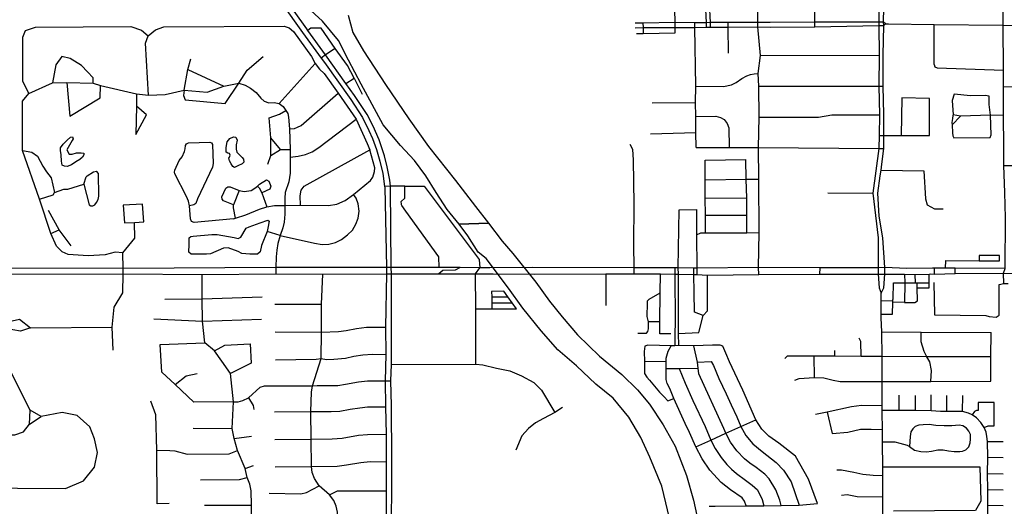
# Model space of a CAD drawing. Header units: millimetres. Extents: x 35 to 72953, y -43 to 70184.
# Tile 92 of 204: x 44770 to 47997, y 31512 to 33107. Entities that reach past the tile are written whole.
import ezdxf

# ---------------------------------------------------------------- set-up
doc = ezdxf.new("R2010")
doc.units = ezdxf.units.MM
doc.layers.add('roads_3', color=3, linetype='Continuous')
doc.layers.add('water', color=7, linetype='Continuous')

msp = doc.modelspace()

# ---------------------------------------------------------------- linework, layer by layer
at = {"layer": 'roads_3'}
for points in [[(47598.08, 33961.94), (47586.62, 33792.27), (47584.94, 33705.37), (47585.62, 33609.94), (47586.06, 33499.16), (47587.36, 33464.08), (47586.46, 33398.18), (47585.61, 33307.64), (47585.6, 33276.88), (47585.51, 33243.38), (47586.78, 33176.58), (47585.57, 33099.71), (47585.57, 33088.06), (47587.14, 32990.74), (47585.53, 32890.02), (47588.05, 32795.6), (47587.02, 32728.14), (47586.37, 32685.66), (47565.89, 32538.84), (47584.34, 32391.94), (47583.39, 32294.48), (47584.26, 32273.18), (47586.68, 32228), (47594.06, 32210.88)], [(46974.17, 33715.72), (46975.61, 33632.02), (46975.88, 33547.55), (46976.32, 33494.65), (46976.18, 33452.74), (46979.89, 33403.53), (46983.88, 33363.25), (47007.39, 33247.62), (47016.46, 33163.45), (47019.5, 33097.34), (47019.63, 33082.92)], [(47034.13, 33083.05), (47034.01, 33097.99), (47030.93, 33161.42), (47021.78, 33249.65), (46998.51, 33363.03), (46994.35, 33404.78), (46990.69, 33453.33), (46990.45, 33494.62), (46990.39, 33547.55), (46990.12, 33632.11), (46989.72, 33715.69)], [(46918.74, 33081.83), (46918.9, 33098.59), (46915.79, 33183.46), (46913.48, 33214.65), (46901.55, 33271.11), (46884.92, 33361.16), (46877.63, 33447.72), (46877.11, 33494), (46876.58, 33531.64)], [(47995.65, 32242.75), (47994.7, 32276.33), (48000.44, 32291.64), (48001.56, 32457.42), (47999.54, 32541.12), (47996.21, 32629.32), (47995.54, 32692.17), (47994.72, 32793.81), (47994.95, 32888.38), (47994.76, 32941.82), (47993.6, 33089.26), (47992.6, 33253.67), (47991.3, 33343.44), (47991.81, 33498.62)], [(47189.68, 33098.5), (47186.88, 33279.99), (47187.44, 33364.45), (47185.69, 33455.19)], [(45561.02, 33257.12), (45696.73, 33065.2), (45757.73, 32981.46), (45768.23, 32967.07), (45854.99, 32845.36), (45893.63, 32786.65), (45913.95, 32744.49), (45925.66, 32717.53), (45939.14, 32681.88), (45950.15, 32643.74), (45959.61, 32602.7), (45965.75, 32560.74), (45966.1, 32558.39), (45971.57, 32294.98), (45971.6, 32274.47), (45969.11, 32099.4), (45969.61, 32009.51), (45967.98, 31923.59), (45969.23, 31838.53), (45970.82, 31749), (45970.8, 31658.38), (45970.61, 31562.71), (45970.46, 31475.23)], [(45988.47, 31475.31), (45989.45, 31565.08), (45988.98, 31664.43), (45988.76, 31842.64), (45986.38, 31923.89), (45988.44, 31977.43), (45988.84, 32014.7), (45988.18, 32096.99), (45988.38, 32274.56), (45987.48, 32295), (45985.14, 32558.23), (45984.77, 32561.45), (45982.45, 32581.86), (45974.01, 32625.15), (45965.6, 32661.24), (45947.54, 32713.14), (45927.95, 32758.79), (45908.27, 32796.71), (45867.34, 32858.92), (45838.9, 32898.65), (45772.3, 32991.71), (45714.51, 33072.47), (45711.1, 33077.23), (45575.05, 33267.84)], [(47376.14, 33098.86), (47374.79, 33186.92), (47373.92, 33278.31)], [(47594.06, 32210.88), (47602.38, 32228.2), (47605.32, 32273.19), (47605.22, 32294.82), (47598.98, 32392.75), (47587.4, 32463.7), (47582.93, 32538.77), (47590.17, 32595.57), (47593.6, 32614.04), (47595.62, 32634.08), (47601.91, 32685.58), (47602.04, 32727.65), (47602.23, 32796.12), (47600.17, 32890.05), (47600.29, 32991.17), (47601.97, 33087.87), (47601.27, 33099.3), (47602.27, 33145.78)], [(45191.01, 33055.02), (45214.44, 33074.37), (45241.92, 33084.07), (45636.41, 33086), (45652.93, 33081.25), (45667.62, 33068.86), (45725.76, 32987.31), (45738.56, 32964.06), (45752.21, 32945.64), (45767.33, 32930.84), (45813.16, 32866.82), (45873.05, 32781.6), (45908.93, 32701.99), (45917.49, 32680.66)], [(47091.78, 33097.71), (47034.01, 33097.99), (47019.5, 33097.34), (46982.64, 33096.86), (46918.9, 33098.59), (46812.52, 33096.3), (46787.08, 33096.1)], [(46812.52, 33096.3), (46812.95, 33081.37), (46813.49, 33062.65)], [(46987.7, 32688.48), (46986.44, 32737.41), (46986.28, 32790.26), (46985.31, 32835.9), (46986.22, 32889.5), (46982.77, 33081.92), (46982.64, 33096.86)], [(47189.68, 33098.5), (47091.78, 33097.71)], [(47091.81, 33082.77), (47091.78, 33097.71)], [(47376.14, 33098.86), (47229.82, 33098.26), (47189.68, 33098.5)], [(47189.69, 33083.56), (47189.68, 33098.5)], [(47601.27, 33099.3), (47585.57, 33099.71), (47376.14, 33098.86)], [(47376.2, 33083.93), (47376.14, 33098.86)], [(47376.2, 33083.93), (47585.57, 33088.06), (47601.97, 33087.87)], [(47601.97, 33087.87), (47607.62, 33093.9), (47601.27, 33099.3)], [(47607.62, 33093.9), (47617.93, 33094.25), (47767.83, 33091.48), (47993.6, 33089.26), (48394.56, 33086.58), (48444.04, 33086.36), (48606, 33083.15), (48677.02, 33083.32), (48844.49, 33077.86), (48889.97, 33077.65), (49184.78, 33076.37), (49199.17, 33076.38)], [(47767.2, 32960.35), (47767.83, 33091.48)], [(45107.7, 32343), (45082.34, 32345.47), (45049.21, 32336.53), (44994.21, 32333.27), (44927.9, 32337.21), (44909.28, 32346.04), (44890.39, 32364.72), (44872.01, 32406.34), (44834.18, 32519.11), (44779.11, 32678.82), (44778.42, 32840.77), (44799.41, 32864.94), (44779.95, 32905.95), (44779.76, 33049.99), (44788.77, 33072.1), (44821.75, 33083.04)], [(44821.75, 33083.04), (45133.56, 33084.71), (45169.16, 33072.69), (45191.01, 33055.02)], [(45191.47, 32860.27), (45181.91, 33030), (45191.01, 33055.02)], [(45865.73, 32915.23), (45844.05, 32956.83), (45804.19, 33012.92), (45757.34, 33079.54), (45723.98, 33079.37), (45714.51, 33072.47)], [(46787.19, 33081.17), (46812.95, 33081.37), (46918.74, 33081.83), (46982.77, 33081.92), (47019.63, 33082.92), (47034.13, 33083.05), (47091.81, 33082.77)], [(46791.33, 33062.06), (46813.49, 33062.65), (46918.25, 33064.63), (46918.74, 33081.83)], [(47091.81, 33082.77), (47189.69, 33083.56)], [(47093.39, 32998.01), (47091.81, 33082.77)], [(47189.69, 33083.56), (47229.8, 33083.31), (47376.2, 33083.93)], [(47191.82, 32687.92), (47193.28, 32788.01), (47192.86, 32889.09), (47190.99, 32930.86), (47198.01, 32989.64), (47189.69, 33083.56)], [(45804.19, 33012.92), (45772.3, 32991.71), (45757.73, 32981.46)], [(47198.01, 32989.64), (47587.14, 32990.74)], [(45010.11, 32899.46), (45010.89, 32917.16), (44991.46, 32936.46), (44972.03, 32957.35), (44934.8, 32979.83), (44907.3, 32987.03), (44887.93, 32959.65), (44877.5, 32900.88)], [(45308.52, 32876.54), (45306.93, 32858.53), (45312.08, 32844.76), (45443.33, 32832.4), (45487.99, 32899.33), (45515.16, 32941.89), (45567.91, 32986.35)], [(45308.52, 32876.54), (45320.54, 32944.16), (45330.2, 32979.57)], [(45619.97, 32832.16), (45738.56, 32964.06)], [(47767.2, 32960.35), (47769.58, 32953.24), (47777.42, 32949.39), (47994.76, 32941.82)], [(45320.54, 32944.16), (45438.68, 32889.6)], [(46986.22, 32889.5), (47076.97, 32888.65), (47103.07, 32893.66), (47118.77, 32901.79), (47136.76, 32914.29), (47152.99, 32923.48), (47165.7, 32928.16), (47176.91, 32930.06), (47190.99, 32930.86)], [(44799.41, 32864.94), (44877.5, 32900.88), (44923.59, 32901.76), (45010.11, 32899.46), (45034.38, 32892.25), (45152.47, 32864.25), (45191.47, 32860.27), (45246.23, 32861.76), (45308.52, 32876.54), (45383.72, 32870.21), (45438.68, 32889.6), (45487.99, 32899.33), (45508.57, 32892.72), (45526.21, 32882.62), (45545.13, 32868.26), (45560.11, 32850.73), (45571.11, 32840.48), (45586.73, 32834.91), (45604.02, 32835.46), (45619.97, 32832.16)], [(44923.59, 32901.76), (44933.44, 32791.52), (45033.62, 32851.21), (45034.38, 32892.25)], [(45838.9, 32898.65), (45865.73, 32915.23)], [(45865.73, 32915.23), (45892.21, 32863.22)], [(45152.47, 32864.25), (45152.52, 32824.02)], [(45653.92, 32749.72), (45670.16, 32751.05), (45680.27, 32754.61), (45692.59, 32760.88), (45813.16, 32866.82)], [(47192.86, 32889.09), (47585.53, 32890.02), (47600.17, 32890.05)], [(47833.34, 32862.78), (47826.79, 32842.7), (47829.32, 32795.97), (47828.48, 32793.03), (47827.24, 32783.88), (47825.66, 32770.38), (47826.01, 32763.25), (47827.32, 32736.63), (47828.76, 32726.5), (47831.62, 32720.05)], [(47947.48, 32856.55), (47934.16, 32859.4), (47886.74, 32857.89), (47833.34, 32862.78)], [(47994.95, 32888.38), (48072.36, 32887.14), (48154.78, 32886.49), (48335.03, 32887.71)], [(45619.97, 32832.16), (45633.28, 32822.86), (45642.48, 32809.24), (45648.27, 32799.95), (45650.93, 32787.55), (45653.92, 32749.72), (45655.7, 32682.42), (45656.38, 32656.87), (45655.92, 32604.57), (45651.39, 32575.81), (45639.76, 32541.42), (45638.46, 32522.21), (45638.6, 32498.14), (45638.62, 32470.42), (45637.03, 32443.94), (45632.55, 32424.71), (45623.82, 32400.37), (45615.99, 32373.9), (45612.08, 32352.01), (45609.94, 32330.03), (45609.37, 32295.13), (45609.68, 32274.44)], [(46842.56, 32835.11), (46985.31, 32835.9)], [(47752.46, 32849.01), (47661.31, 32850.87), (47659.75, 32727.84)], [(47751.65, 32728.14), (47752.46, 32849.01)], [(47951.41, 32721.35), (47954.81, 32730.27), (47952.02, 32794.95), (47947.78, 32829.57), (47947.48, 32856.55)], [(45185.73, 32795.1), (45152.52, 32824.02), (45150.23, 32731.47), (45185.73, 32795.1)], [(45582.97, 32633.9), (45592.64, 32662.08), (45592.55, 32720.02), (45587.61, 32786), (45620.79, 32797.75), (45642.48, 32809.24)], [(47193.28, 32788.01), (47388.21, 32788.26), (47431.81, 32795.21), (47588.05, 32795.6)], [(47853.48, 32790.76), (47829.32, 32795.97)], [(45656.38, 32656.87), (45682.43, 32659.53), (45706.56, 32665.5), (45728.03, 32674.02), (45750.28, 32688.07), (45873.05, 32781.6)], [(46986.28, 32790.26), (47051.98, 32790.64), (47067.13, 32786.8), (47079.49, 32779.94), (47088.79, 32767.56), (47093.89, 32752.89), (47095.4, 32688.91)], [(47826.01, 32763.25), (47853.48, 32790.76)], [(47994.72, 32793.81), (47952.02, 32794.95), (47853.48, 32790.76)], [(46837.87, 32733.56), (46986.44, 32737.41)], [(45326.43, 32497.37), (45322.94, 32512.01), (45316.62, 32528), (45278.01, 32601.97), (45276.54, 32607.87), (45277.92, 32614.17), (45291.83, 32645.5), (45301.96, 32658.32), (45309.7, 32674.86), (45311.57, 32684.19), (45313.37, 32695.47), (45316.73, 32700.92), (45322.56, 32703.89), (45392.8, 32705.95), (45397.98, 32703.78)], [(45397.98, 32703.78), (45401.74, 32698.09), (45403.98, 32636.41), (45401.62, 32624.17), (45352.77, 32520.24), (45346.59, 32505), (45340.35, 32500.1), (45326.43, 32497.37)], [(45624.15, 32681.45), (45592.55, 32720.02)], [(46783.88, 32273.99), (46783.84, 32294.3), (46782.69, 32369.42), (46783.77, 32502.17), (46781.47, 32648.57), (46779.87, 32682.08), (46770.52, 32698.57)], [(47587.02, 32728.14), (47602.04, 32727.65), (47659.75, 32727.84)], [(47659.75, 32727.84), (47751.65, 32728.14)], [(47831.62, 32720.05), (47951.41, 32721.35)], [(44779.11, 32678.82), (44809.32, 32672.93), (44828.15, 32659.62), (44845.15, 32627.11), (44857.17, 32609.05), (44872.54, 32589.3), (44883.71, 32540.77)], [(45470.03, 32455.1), (45476.78, 32456.66), (45510.58, 32467.61), (45555.78, 32486.49), (45580.05, 32494.48), (45604.59, 32498.05), (45638.6, 32498.14), (45690.05, 32499.31), (45781.5, 32498.54), (45808.76, 32502.43), (45836.6, 32514.91), (45864.02, 32534.37), (45919.21, 32580.46), (45927.56, 32590.9), (45932.64, 32610.18), (45933.41, 32622.35), (45917.49, 32680.66)], [(45592.64, 32662.08), (45624.15, 32681.45), (45655.7, 32682.42)], [(45690.05, 32499.31), (45689.4, 32529.61), (45692.78, 32548.53), (45702.51, 32561.96), (45917.49, 32680.66)], [(46987.7, 32688.48), (47095.4, 32688.91), (47191.82, 32687.92), (47586.37, 32685.66), (47601.91, 32685.58)], [(47192.8, 32271.9), (47191.73, 32295.05), (47194.09, 32409.43), (47193, 32584.85), (47191.82, 32687.92)], [(47016.45, 32647.24), (47149.5, 32648.86)], [(47017.27, 32408.7), (47018.18, 32466.92), (47017.09, 32523.26), (47017.08, 32583), (47016.45, 32647.24)], [(47152.89, 32408.97), (47153.03, 32467.16), (47152.94, 32522.86), (47150.65, 32584.5), (47149.5, 32648.86)], [(47996.21, 32629.32), (48045.81, 32628.98), (48184.7, 32627.3), (48233.76, 32628.21), (48263.97, 32635.25), (48305.89, 32636.31)], [(44834.18, 32519.11), (44879.03, 32533.63), (44883.71, 32540.77), (44914.72, 32552.12), (44926.91, 32551.5), (44979.27, 32568.05), (44987.86, 32591.76), (44990.75, 32595.67), (45011.98, 32608.63), (45021.09, 32610.72)], [(44979.27, 32568.05), (44997.25, 32500.78), (45002.23, 32497.57), (45008.79, 32496.77), (45016.17, 32500.6), (45021.13, 32508.34), (45026.39, 32518.42), (45029.08, 32528.9), (45027.58, 32602.92), (45021.09, 32610.72)], [(47593.6, 32614.04), (47733.92, 32611.48), (47738.71, 32520.18), (47744.8, 32500.11), (47768.54, 32487.93), (47797.3, 32487.14)], [(45476.78, 32456.66), (45469.92, 32490.37), (45470.46, 32500.99), (45438.16, 32514.14), (45433.41, 32519.23), (45431.69, 32526.24), (45445.4, 32555.17), (45452.09, 32559.68), (45459.18, 32559.54), (45488.48, 32547.82), (45505.42, 32543.96), (45527.85, 32547.54), (45539.84, 32555.03), (45548.81, 32562.24), (45555.61, 32568.02), (45578.77, 32582.3), (45586.8, 32578.55), (45593.05, 32562.09), (45589.39, 32551.46), (45563.18, 32540.14)], [(47017.08, 32583), (47150.65, 32584.5), (47193, 32584.85)], [(45488.48, 32547.82), (45470.46, 32500.99)], [(45548.81, 32562.24), (45554.43, 32556.73), (45563.18, 32540.14), (45580.05, 32494.48)], [(46144.91, 32294.73), (46144.1, 32330.33), (46035.95, 32480.28), (46022.27, 32498.37), (46020.78, 32500.41), (46021.02, 32502.9), (46020.51, 32511.71), (46032.12, 32522.05), (46032.32, 32555.05), (46032.31, 32561.53), (45984.77, 32561.45), (45965.75, 32560.74)], [(46032.31, 32561.53), (46095.45, 32561.54), (46275.72, 32320.97), (46277.58, 32294.51)], [(47419.38, 32539.53), (47565.89, 32538.84)], [(45623.82, 32400.37), (45735.86, 32375.37), (45760.71, 32370.85), (45783.32, 32371.61), (45804.75, 32376.69), (45824.85, 32386.73), (45843.87, 32401.97), (45860.56, 32417.99), (45871.46, 32437.2), (45879.43, 32456.72), (45882.33, 32479.92), (45879.13, 32503.98), (45872.2, 32522.48), (45864.02, 32534.37)], [(47017.09, 32523.26), (47152.94, 32522.86)], [(44938.27, 32365.61), (44898.85, 32418.64), (44863.57, 32482.22)], [(45112.85, 32440.99), (45146.35, 32442.36), (45176.9, 32444.6), (45172.16, 32503.01), (45108.37, 32499.3), (45112.85, 32440.99)], [(45332.24, 32445.99), (45329.34, 32455.12), (45326.43, 32497.37)], [(46928.5, 32293.46), (46931.17, 32483.84), (46987.77, 32485.54), (46988.6, 32402.64), (46989.69, 32292.63)], [(45108.93, 32274.36), (45108.88, 32292.31), (45107.7, 32343), (45146.45, 32391.28), (45146.35, 32442.36)], [(45325.59, 32370.46), (45325.49, 32392.58), (45330.31, 32396.48), (45337.8, 32398.11), (45399.38, 32403.74), (45416.55, 32403.3), (45472.13, 32393.8), (45485.74, 32390.29), (45494.2, 32394.61), (45512.16, 32423.57), (45521.99, 32428.87), (45558.11, 32442.02), (45582.75, 32450.24), (45586.88, 32446.97), (45582.55, 32424.21), (45580.87, 32413.4)], [(45470.03, 32455.1), (45341.83, 32442.81), (45332.24, 32445.99)], [(47018.18, 32466.92), (47153.03, 32467.16)], [(44872.01, 32406.34), (44898.85, 32418.64)], [(45580.87, 32413.4), (45562.34, 32367.51), (45558.33, 32346.59), (45548.63, 32338.51), (45523.56, 32338.48), (45498.26, 32341.29), (45485.55, 32347.28), (45453.41, 32359.1), (45437.77, 32358.27), (45395.57, 32340.31), (45381.97, 32338.54), (45331.25, 32338.76), (45324.49, 32345.23), (45325.59, 32370.46)], [(45623.82, 32400.37), (45580.87, 32413.4)], [(46988.6, 32402.64), (47002.45, 32408.31), (47017.27, 32408.7), (47152.89, 32408.97), (47194.09, 32409.43)], [(46310.89, 32294.45), (46277.58, 32294.51), (46213.51, 32294.61), (46144.91, 32294.73), (45987.48, 32295), (45971.57, 32294.98), (45609.37, 32295.13), (45108.88, 32292.31), (44742.62, 32292.6), (44594.88, 32292.84), (44510.71, 32294.72), (44458.04, 32298.35), (44394.18, 32317.01)], [(47804.98, 32292.5), (47805.46, 32317.96), (47915.39, 32317.36), (47981.87, 32317.01), (47981.32, 32334.88), (47915.36, 32334.77), (47915.39, 32317.36)], [(44395.43, 32294.7), (44454.14, 32280.39), (44516.34, 32274.45), (44595.34, 32272.81), (45108.93, 32274.36), (45368.03, 32271.76), (45609.68, 32274.44), (45762.96, 32273.35), (45971.6, 32274.47), (45988.38, 32274.56), (46143.93, 32274.51), (46264.14, 32274.47), (46322.01, 32274.17)], [(46213.51, 32294.61), (46197.06, 32285.89), (46156.62, 32285.46), (46143.93, 32274.51)], [(46264.75, 31977.71), (46264.38, 32159.5), (46264.14, 32274.47), (46277.58, 32294.51)], [(46450.91, 32294.61), (46310.89, 32294.45)], [(48000.44, 32291.64), (47836.33, 32292.37), (47804.98, 32292.5), (47768.41, 32292.65), (47761.71, 32292.62), (47678.38, 32292.16), (47605.22, 32294.82), (47583.39, 32294.48), (47393.2, 32293.86), (47191.73, 32295.05), (46989.69, 32292.63), (46979.83, 32293.1), (46928.5, 32293.46), (46917.33, 32293.66), (46783.84, 32294.3), (46450.91, 32294.61)], [(46917.33, 32293.66), (46917.58, 32273.19)], [(46930.15, 32039.07), (46929.1, 32078.66), (46929.77, 32115.32), (46928.9, 32273.55), (46928.5, 32293.46)], [(46979.82, 32271.62), (46979.83, 32293.1)], [(46989.69, 32292.63), (46989.58, 32271.91)], [(47392.8, 32273.33), (47393.2, 32293.86)], [(47768.82, 32273.29), (47768.41, 32292.65)], [(47836.3, 32275.32), (47836.33, 32292.37)], [(44801.64, 31781.96), (44804.04, 31827.63), (44706.7, 32021.24), (44670.03, 32104.2), (44647.28, 32127.22), (44594.64, 32188.31), (44595.34, 32272.81)], [(45076.28, 32023.79), (45072.69, 32100), (45079.08, 32165.07), (45107.25, 32211.98), (45108.93, 32274.36)], [(45530.3, 31438.79), (45529.42, 31515.76), (45528.48, 31562.42), (45523.95, 31585.22), (45515.73, 31606.65), (45508.39, 31635.89), (45484.05, 31695.41), (45472.68, 31734.02), (45466.16, 31767.81), (45470.07, 31854.74), (45461.05, 31947.27), (45432.07, 31988.41), (45408.38, 32022.04), (45376, 32047.75), (45368.89, 32119.37), (45367.73, 32192.37), (45368.03, 32271.76)], [(45790.42, 31217.48), (45787.48, 31307.51), (45788.93, 31380.38), (45791.28, 31404.97), (45811.98, 31474.65), (45811.91, 31493.14), (45807.47, 31512.85), (45799.14, 31530.87), (45785.63, 31549.79), (45751.52, 31579.67), (45736.1, 31603.12), (45728.85, 31622.72), (45725.81, 31643.03), (45724.87, 31732.21), (45724.11, 31823.43), (45726.28, 31886.46), (45729.91, 31907.38), (45757.68, 31996.53), (45758.89, 32082.95), (45759.06, 32174.81), (45762.96, 32273.35)], [(46322.01, 32274.17), (46456.48, 32273.45)], [(46456.48, 32273.45), (46690.57, 32273.83), (46783.88, 32273.99), (46870.19, 32274.12), (46917.58, 32273.19), (46928.9, 32273.55), (46979.82, 32271.62), (46989.58, 32271.91), (47024.11, 32270.48), (47192.8, 32271.9), (47392.8, 32273.33), (47584.26, 32273.18), (47605.32, 32273.19), (47670.24, 32272.81), (47705.52, 32272.29), (47750.64, 32273.29), (47756.48, 32273.81), (47768.82, 32273.29), (47836.3, 32275.32), (47994.7, 32276.33), (48094.73, 32274.58)], [(46690.57, 32273.83), (46690.73, 32170.9)], [(46904.44, 32077.93), (46868.38, 32078.01), (46867.78, 32117.27), (46869.33, 32212.55), (46870.19, 32274.12)], [(46917.58, 32273.19), (46918.62, 32116.38), (46917.42, 32077.19), (46917.28, 32038.02)], [(46929.1, 32078.66), (46995.69, 32082.37), (47010.16, 32137.92), (47024.19, 32153.44), (47024.42, 32197.2), (47024.11, 32270.48)], [(47010.16, 32137.92), (46982.23, 32148.85), (46980.81, 32212.64), (46979.82, 32271.62)], [(47670.24, 32272.81), (47671.01, 32244.42), (47669.93, 32180.64), (47630.51, 32180.93)], [(47630.6, 32185.82), (47633.57, 32192.84), (47634.08, 32244.36), (47671.01, 32244.42), (47705.87, 32244.48), (47712.13, 32244.49), (47750.85, 32244.55), (47750.64, 32273.29)], [(47705.87, 32244.48), (47705.52, 32272.29)], [(46264.38, 32159.5), (46317.1, 32159.49), (46398.7, 32159.32), (46384.06, 32179.45), (46370.15, 32198.62), (46356.41, 32217.49), (46316.74, 32216.54), (46316.85, 32198.44), (46316.97, 32178.94), (46317.1, 32159.49)], [(47669.93, 32180.64), (47704.49, 32180.34), (47712.51, 32186.31), (47712.23, 32228.7), (47712.13, 32244.49)], [(47712.23, 32228.7), (47750.87, 32228.78), (47750.85, 32244.55)], [(47765.93, 32245.99), (47768.13, 32139.8), (47936.71, 32138.27), (47948.1, 32134.46), (47970.44, 32132.11), (47980.59, 32138.34), (47980.71, 32239.82), (47995.65, 32242.75), (48009.78, 32242.18)], [(45245.6, 32190.82), (45367.73, 32192.37)], [(45367.73, 32192.37), (45564.85, 32198.85)], [(46316.85, 32198.44), (46370.15, 32198.62)], [(46795.84, 32080.07), (46824.12, 32080.2), (46828.8, 32085.28), (46830.75, 32093.8), (46830.84, 32116.81), (46826.4, 32134.49), (46827.4, 32178.37), (46828.11, 32185.48), (46832.98, 32190.76), (46869.33, 32212.55)], [(47599.37, 31465.52), (47598.64, 31543.78), (47598.7, 31613.31), (47598.91, 31641.62), (47597.66, 31719.1), (47597.58, 31723.29), (47597.57, 31764.26), (47597.48, 31820.81), (47597.18, 31826), (47597.03, 31842.11), (47596.79, 31921.1), (47596.69, 32003.44), (47595.38, 32083.68), (47594.08, 32129.69), (47594.06, 32141.25), (47593.98, 32187.16), (47594.06, 32210.88)], [(47593.98, 32187.16), (47630.6, 32185.82), (47630.51, 32180.93), (47629.78, 32141.31), (47594.06, 32141.25)], [(45606.48, 32174.35), (45759.06, 32174.81)], [(46316.97, 32178.94), (46384.06, 32179.45)], [(44670.03, 32104.2), (44768.59, 32125.77), (44805.01, 32096.86), (45072.69, 32100)], [(45209.38, 32127.2), (45368.89, 32119.37)], [(45368.89, 32119.37), (45562.69, 32126.08)], [(44805.01, 32096.86), (44771.87, 32086.49), (44670.03, 32104.2)], [(45606.57, 32084.03), (45758.89, 32082.95), (45814.48, 32085.82), (45839.37, 32088.99), (45873.39, 32095.22), (45906.11, 32099.22), (45969.11, 32099.4)], [(46867.78, 32117.27), (46830.84, 32116.81)], [(47527.76, 32003.75), (47526.93, 32052.56), (47521.33, 32063.14)], [(47595.38, 32083.68), (47724.99, 32083.44), (47954.3, 32082.52)], [(47757.06, 31921.16), (47758.56, 31957.18), (47753.62, 31985.87), (47743.81, 32002.77), (47734.49, 32019.91), (47725.33, 32051.75), (47724.99, 32083.44)], [(47953.4, 31922.98), (47953.63, 32001.83), (47954.3, 32082.52)], [(45470.07, 31854.74), (45340.69, 31853.75), (45279.15, 31911.6), (45235.42, 31951.79), (45230.44, 32042.72), (45376, 32047.75)], [(45408.38, 32022.04), (45442.32, 32040.6), (45525.61, 32044.75), (45528.12, 31981.98), (45461.05, 31947.27)], [(47029.52, 31512.47), (47049.72, 31512.92), (47151.62, 31513.95), (47208.75, 31514.01), (47266.22, 31515.23), (47325.11, 31516.33), (47384.69, 31521.32), (47354.96, 31601.44), (47312.54, 31677.02), (47258.16, 31719.11), (47225.64, 31742.32), (47202.17, 31765.58), (47183.05, 31795.78), (47139.8, 31892.59), (47096.73, 31985.44), (47083.96, 32014.35), (47074.21, 32036.79), (47065.46, 32040.58), (47040.37, 32040.33), (46979.32, 32038.39), (46930.15, 32039.07), (46917.28, 32038.02), (46905.68, 32037.98), (46828.99, 32040.45), (46818.41, 32036.84), (46817.06, 32019.29), (46817.53, 31986.56), (46818.07, 31948.13), (46825.41, 31935.44), (46834.02, 31925.64), (46867.31, 31886.92), (46882.18, 31870.89), (46894.39, 31858.1), (46913.91, 31865.29)], [(47151.62, 31513.95), (47146.18, 31529.29), (47138.11, 31539.76), (47099.29, 31566.04), (47068.91, 31590.61), (47032.36, 31631.13), (47006.84, 31667.93), (46986.65, 31706.8), (46965.53, 31754.04), (46951.56, 31784.05), (46913.91, 31865.29), (46900.42, 31898.29), (46892.04, 31914.53), (46888.75, 31927.63), (46888.39, 31963.91), (46888.35, 31986.32), (46888.33, 31998.27), (46894.9, 32021.01), (46905.68, 32037.98)], [(47266.22, 31515.23), (47261.17, 31532.63), (47248, 31566.28), (47226.87, 31602.65), (47211.97, 31617.86), (47183.85, 31639.5), (47163.5, 31653.82), (47145.36, 31668.39), (47120, 31694), (47100.14, 31722.91), (47084.94, 31752.5), (47077.61, 31767.67), (46996.34, 31946.24), (46993.54, 31964.67), (46991.39, 31984.98), (46979.32, 32038.39)], [(47441.55, 32004.13), (47441.43, 32023.47)], [(45607.7, 31992.73), (45741.13, 31994.13), (45757.68, 31996.53), (45775.79, 31993.85), (45799.52, 31994.18), (45837.54, 31998.4), (45865.27, 32004.53), (45894.28, 32008.8), (45926.38, 32010.66), (45969.61, 32009.51)], [(47953.63, 32001.83), (47743.81, 32002.77), (47596.69, 32003.44), (47527.76, 32003.75), (47441.55, 32004.13), (47373.19, 32004.44), (47285.92, 32004.84), (47277.94, 31997.1)], [(47373.19, 32004.44), (47373.94, 31934.69)], [(45988.44, 31977.43), (46264.75, 31977.71), (46288.34, 31976.47), (46332.92, 31965.45), (46376.08, 31956.21), (46414.93, 31940.32), (46455.19, 31918.31), (46479.72, 31892.96), (46523.52, 31819.35)], [(46888.35, 31986.32), (46817.53, 31986.56)], [(46888.39, 31963.91), (46931.99, 31964.27), (46993.54, 31964.67)], [(46931.99, 31964.27), (46950.68, 31915.49), (46976.3, 31859.57), (47016.48, 31773.34), (47035.14, 31729.11), (47049.57, 31701.55), (47069.1, 31671.95), (47087.78, 31648.96), (47102.62, 31633.91), (47119.74, 31619.91), (47148.66, 31598.46), (47171.21, 31581.31), (47188.76, 31566.44), (47204.09, 31534.95), (47208.75, 31514.01)], [(46991.39, 31984.98), (47036.78, 31987.07), (47043.55, 31973.84), (47061.71, 31931.7), (47085.43, 31880.52), (47101.83, 31844.88), (47120.11, 31805.64), (47133.88, 31773.83), (47149.58, 31744.51), (47173.21, 31716.52), (47203.77, 31691.65), (47249.83, 31655.85), (47273.66, 31630.5), (47298.23, 31591.93), (47325.11, 31516.33)], [(45279.15, 31911.6), (45315.5, 31939.83), (45351.07, 31947.12)], [(45470.07, 31854.74), (45486.06, 31854.62), (45501.48, 31859.24), (45519.2, 31867.98), (45557.34, 31903.15), (45572.33, 31907.55), (45729.91, 31907.38), (45744.8, 31908.34), (45812.11, 31908.65), (45837.8, 31912.89), (45879.88, 31920.17), (45909.63, 31923.97), (45967.98, 31923.59), (45986.38, 31923.89)], [(47310.91, 31926.25), (47324.95, 31930.7), (47373.94, 31934.69), (47405.88, 31932.9), (47436.64, 31925.25), (47458.93, 31921.88), (47511.82, 31921.83), (47596.79, 31921.1), (47757.06, 31921.16), (47953.4, 31922.98)], [(45519.2, 31867.98), (45535.1, 31842.44), (45536.95, 31830.1)], [(47652.73, 31825.81), (47652.46, 31876.08)], [(47706.77, 31826.46), (47706.37, 31875.62)], [(47757.2, 31824.82), (47757.23, 31877.12)], [(47808.82, 31823.45), (47808.8, 31875.69)], [(47860.31, 31823.01), (47861.02, 31875.02)], [(44839.86, 31806.72), (44804.04, 31827.63)], [(45219.86, 31520.38), (45219.44, 31696.07), (45215.83, 31812.64), (45199.17, 31856.76)], [(45604.36, 31822.33), (45724.11, 31823.43), (45790.84, 31822.71), (45819.01, 31824.36), (45852.88, 31830.67), (45884.13, 31835.33), (45910.08, 31838.08), (45969.23, 31838.53)], [(46548.96, 31835.76), (46523.52, 31819.35), (46486.89, 31800.59), (46460.24, 31786.28), (46437.91, 31767.65), (46415.24, 31742.98), (46396.5, 31695.93)], [(47597.03, 31842.11), (47529.38, 31843.06), (47496.11, 31838.34), (47416.98, 31820.69), (47378.63, 31813.11)], [(47964.36, 31852.8), (47911.66, 31852.96), (47911.35, 31826.2), (47906.22, 31826.22), (47899.74, 31823.39)], [(47931.12, 31770.64), (47943.98, 31776.23), (47964, 31775.8), (47964.36, 31852.8)], [(44394.31, 31745.99), (44573.04, 31746.01), (44753.97, 31746.75), (44782.26, 31756.36), (44801.64, 31781.96), (44839.86, 31806.72)], [(44919.71, 31571.1), (44978.59, 31595.67), (45014.43, 31640.88), (45024.46, 31688.28), (45014.3, 31733.82), (44999.07, 31773.25), (44958.29, 31810.3), (44908.66, 31819.81), (44839.86, 31806.72)], [(46986.65, 31706.8), (47035.14, 31729.11), (47084.94, 31752.5), (47133.88, 31773.83), (47183.05, 31795.78)], [(47416.98, 31820.69), (47433.04, 31751.04)], [(47899.74, 31823.39), (47892.18, 31811.67), (47879.79, 31817.62), (47860.31, 31823.01), (47808.82, 31823.45), (47787.67, 31823.34), (47757.2, 31824.82), (47706.77, 31826.46), (47652.73, 31825.81), (47597.18, 31826)], [(47931.12, 31770.64), (47920.72, 31786.9), (47906.45, 31801.8), (47892.18, 31811.67)], [(45338.31, 31768.05), (45466.16, 31767.81)], [(47433.04, 31751.04), (47484.86, 31755.39), (47526.48, 31764.67), (47561.45, 31765.39), (47597.57, 31764.26)], [(47597.58, 31723.29), (47638.24, 31723.12), (47655.25, 31719.28), (47678.91, 31712.96), (47686.82, 31708.65), (47703.24, 31696.61), (47724.11, 31692.13), (47742.1, 31690.42), (47758.68, 31692.66), (47779.37, 31697.3), (47796.91, 31697.59), (47814.56, 31693.86), (47832.91, 31691.52), (47851.66, 31692.02), (47860.24, 31693.35), (47871.35, 31697.39), (47880.92, 31707.55), (47885.23, 31719.93), (47886.6, 31732.74), (47886.1, 31748.16), (47880.65, 31758.26), (47873.36, 31768.23), (47861.15, 31776.22), (47849.41, 31778.23), (47825.09, 31776.27), (47799.72, 31775.64), (47772.54, 31776.81), (47751.09, 31780.09), (47731.32, 31779.44), (47716.9, 31778.05), (47705.48, 31773.54), (47697.02, 31766.66), (47690.95, 31756.6), (47688.57, 31740.69), (47686.82, 31708.65)], [(47942.87, 31473.85), (47943.17, 31515.5), (47942.92, 31567.18), (47942.49, 31619.85), (47942.86, 31673.21), (47942.39, 31725.22), (47940.15, 31740.89), (47937.4, 31755.2), (47931.12, 31770.64)], [(45472.68, 31734.02), (45529.22, 31742.24)], [(45605.87, 31731.6), (45724.87, 31732.21), (45793.71, 31732.95), (45826.31, 31735.51), (45880.45, 31745.1), (45910.13, 31747.95), (45970.82, 31749)], [(47942.39, 31725.22), (47993.6, 31724.76)], [(45219.44, 31696.07), (45261.44, 31695.71), (45278.51, 31694.52), (45318.31, 31683.7), (45455.76, 31684.09), (45484.05, 31695.41)], [(47942.86, 31673.21), (47993.19, 31672.35)], [(45508.39, 31635.89), (45536.55, 31645.62)], [(45606.8, 31641.89), (45725.81, 31643.03), (45809.75, 31644.15), (45841.34, 31647.84), (45888.23, 31655.91), (45918.78, 31658.66), (45970.8, 31658.38)], [(47598.91, 31641.62), (47916.82, 31641.19), (47920.26, 31528.87), (47902.44, 31498.26), (47634.33, 31495.91)], [(45362.15, 31599.16), (45490.32, 31599.71), (45515.73, 31606.65)], [(47448.47, 31632.34), (47463.78, 31631.49), (47503.73, 31624), (47533.8, 31617.33), (47567.13, 31614.36), (47598.7, 31613.31)], [(47942.49, 31619.85), (47993.13, 31619.2)], [(44580.83, 31585.56), (44604.1, 31573.19), (44919.71, 31571.1)], [(45587.2, 31555.35), (45690.64, 31553.3), (45709.69, 31557.94), (45751.52, 31579.67)], [(45785.63, 31549.79), (45802.75, 31558.75), (45811.03, 31562.43), (45970.61, 31562.71)], [(47463.85, 31549), (47481.88, 31551.47), (47515.47, 31544.24), (47598.64, 31543.78)], [(47942.92, 31567.18), (47993.67, 31566.65)], [(45259.48, 31521.25), (45219.86, 31520.38)], [(45375.44, 31515.96), (45529.42, 31515.76)], [(47943.17, 31515.5), (47994.19, 31514.92)]]:
    msp.add_lwpolyline(points, dxfattribs=at)
at = {"layer": 'water'}
for points in [[(45846.5, 33122.1), (45861.72, 33065.71), (45897.14, 33004.9), (45969.22, 32895.15), (46045.09, 32782.44), (46109.57, 32691.97), (46198.06, 32580.76), (46263.79, 32494.76), (46306.66, 32440.8), (46210.54, 32437.46), (46170.44, 32485.71), (46135.02, 32540.58), (46100.88, 32595.47), (46064.21, 32645.88), (46017.46, 32694.81), (45960.57, 32763), (45888.47, 32896.51), (45847.98, 32975.13), (45815.08, 33038.92), (45761.99, 33102.68), (45698.82, 33160.48)], [(46906.6, 31446.2), (46874.17, 31578.08), (46835.84, 31673.87), (46805.95, 31737.53), (46766.58, 31804.37), (46715.04, 31866.41), (46658.1, 31912.51), (46594.39, 31972.94), (46533.38, 32025.41), (46479.13, 32087.45), (46419.45, 32162.23), (46371.96, 32227.45), (46298.71, 32324.51), (46272.96, 32345.18), (46239.03, 32399.28), (46210.54, 32437.46), (46306.66, 32440.8), (46306.66, 32440.8), (46351.42, 32381.93), (46386.68, 32340.57), (46461.28, 32246.71), (46506.05, 32184.65), (46548.1, 32133.75), (46598.29, 32074.89), (46670.15, 32004.92), (46743.35, 31944.5), (46794.88, 31893.61), (46834.21, 31847.48), (46879, 31779.06), (46918.37, 31709.03), (46955.08, 31613.52), (46978.22, 31532.33), (46994.58, 31457.49)]]:
    msp.add_lwpolyline(points, dxfattribs=at)
for points in [[(44903.56, 32686.92), (44912.29, 32699.83), (44925, 32712.84), (44936.61, 32722.42), (44943.08, 32723.76), (44944.71, 32717.4), (44941.43, 32711.11), (44933.11, 32696.26), (44924.29, 32680.66), (44931.64, 32666.08), (44941.74, 32667.1), (44955.78, 32670.46), (44971.2, 32670.48), (44979.39, 32669.92), (44979.9, 32663.89), (44975.87, 32656.34), (44966.27, 32649.28), (44953.15, 32640.96), (44939.51, 32632.14), (44925.11, 32626.59), (44916.28, 32627.08), (44909.2, 32630.85), (44906.4, 32643.41), (44905.11, 32664.03), (44902.81, 32679.11), (44903.56, 32686.92)], [(45446.1, 32673.59), (45446.84, 32688.93), (45449.59, 32707.55), (45458.93, 32718.12), (45470.79, 32723.42), (45478.27, 32722.5), (45482.69, 32712.63), (45479.42, 32697.03), (45478.69, 32683.45), (45481.48, 32673.14), (45487.3, 32667.36), (45498.69, 32655.56), (45502.74, 32650.04), (45504.02, 32640.48), (45498.72, 32634.69), (45484.58, 32628.39), (45473.71, 32623.08), (45468.66, 32626.09), (45462.83, 32634.88), (45457.76, 32645.2), (45454.97, 32652.98), (45457.24, 32657.01), (45459.25, 32663.3), (45456.97, 32669.08), (45451.67, 32670.33), (45446.1, 32673.59)]]:
    msp.add_lwpolyline(points, close=True, dxfattribs=at)

doc.saveas('drawing.dxf')
